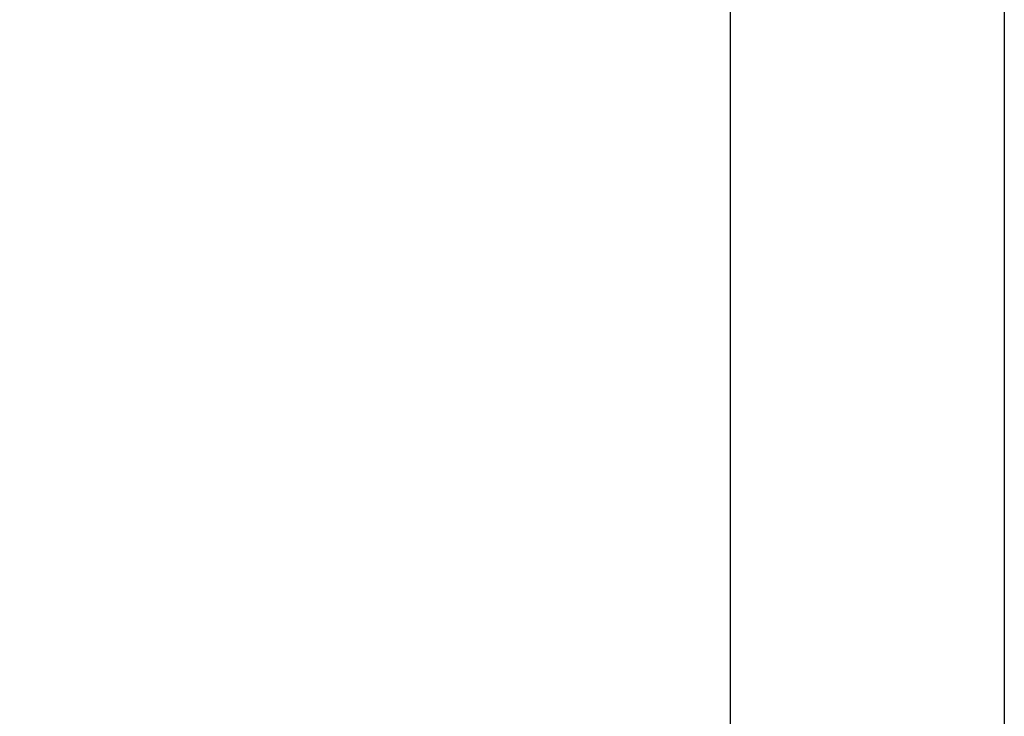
# Model space of a CAD drawing. Header units: millimetres. Extents: x -43833 to -38083, y -3638 to -2112.
# Tile 4 of 114: x -43523 to -43451, y -3297 to -3246. Entities that reach past the tile are written whole.
import ezdxf

# ---------------------------------------------------------------- set-up
doc = ezdxf.new("R2010")
doc.units = ezdxf.units.MM
doc.layers.add('02___PRT_ALL_AXES', color=7, linetype='Continuous')
doc.dimstyles.new('副本 12', dxfattribs={"dimtxt": 12, "dimasz": 6, "dimexe": 1, "dimexo": 1.2, "dimgap": 2, "dimtad": 0, "dimtxsty": 'Standard', "dimblk": 'OPEN30', "dimcen": 0, "dimclrd": 5, "dimclre": 3, "dimclrt": 256, "dimadec": 0, "dimazin": 2, "dimtm": 1e-09, "dimtfac": 0.6, "dimtofl": 0, "dimtmove": 0, "dimatfit": 3, "dimldrblk": 'OPEN30', "dimfxl": 1, "dimtolj": 1, "dimarcsym": 0})

# ---------------------------------------------------------------- blocks, each defined once
blk = doc.blocks.new('_Open30')
at = {"color": 0, "linetype": 'ByBlock', "lineweight": -2}
for p, q in [((-1, 0.268), (0, 0)), ((0, 0), (-1, -0.268)), ((0, 0), (-1, 0))]:
    blk.add_line(p, q, dxfattribs=at)
blk = doc.blocks.new('*D89')
at = {"color": 3, "linetype": 'ByBlock', "lineweight": -2}
for p, q in [((-43533.471, -3076.409), (-43577.855, -3076.409)), ((-43473.471, -3386.422), (-43577.855, -3386.422))]:
    blk.add_line(p, q, dxfattribs=at)
at = {"color": 5, "linetype": 'ByBlock', "lineweight": -2}
for p, q in [((-43576.855, -3082.409), (-43576.855, -3200.416)), ((-43576.855, -3380.422), (-43576.855, -3262.416))]:
    blk.add_line(p, q, dxfattribs=at)
at = {"layer": 'Defpoints', "color": 0, "linetype": 'ByBlock'}
for p in [(-43576.855, -3076.409), (-43532.271, -3076.409), (-43472.271, -3386.422)]:
    blk.add_point(p, dxfattribs=at)
at = {"color": 5, "linetype": 'ByBlock', "lineweight": -2, "xscale": 6, "yscale": 6, "zscale": 6}
for p, rotation in [((-43576.855, -3076.409), 90), ((-43576.855, -3386.422), 270)]:
    blk.add_blockref('_Open30', p, dxfattribs=dict(at, rotation=rotation))
at = {"linetype": 'ByBlock', "insert": (-43576.855, -3231.416), "char_height": 12, "attachment_point": 5, "rotation": 90}
blk.add_mtext('\\A1;310%%P15', dxfattribs=at)

msp = doc.modelspace()

# ---------------------------------------------------------------- linework, layer by layer
at = {"color": 7, "linetype": 'Continuous'}
for p, q in [((-43471.271, -3224.422), (-43471.271, -3324.422)), ((-43451.271, -3224.422), (-43451.271, -3324.422))]:
    msp.add_line(p, q, dxfattribs=at)
at = {"layer": '02___PRT_ALL_AXES', "color": 7, "linetype": 'Continuous'}
for p, q in [((-43471.271, -3224.422), (-43471.271, -3324.422)), ((-43451.271, -3224.422), (-43451.271, -3324.422))]:
    msp.add_line(p, q, dxfattribs=at)

# ---------------------------------------------------------------- dimensions: what is measured, and where the dimension line sits
at = {"color": 5, "linetype": 'ByBlock'}
dim = msp.add_linear_dim(base=(-43576.855, -3076.409), p1=(-43472.271, -3386.422), p2=(-43532.271, -3076.409), angle=90, text='310%%P15', dimstyle='副本 12', dxfattribs=at)
dim.commit()
dim.dimension.update_dxf_attribs({"geometry": '*D89', "text_midpoint": (-43576.855, -3231.416)})

doc.saveas('drawing.dxf')
